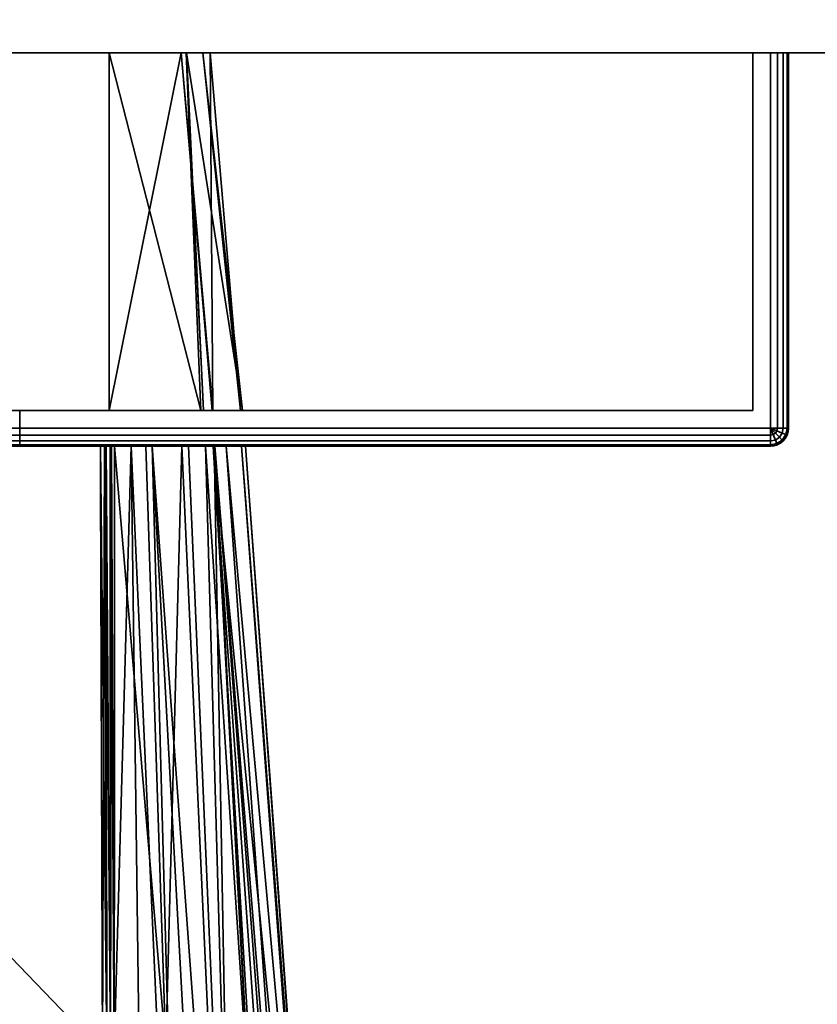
# Model space of a CAD drawing. Header units: millimetres. Extents: x -322 to 8072, y -96 to 57.
# Tile 249 of 256: x 7000 to 7022, y -66 to -38. Entities that reach past the tile are written whole.
import ezdxf

# ---------------------------------------------------------------- set-up
doc = ezdxf.new("R2010")
doc.units = ezdxf.units.MM
doc.layers.add('151', color=7, linetype='Continuous', true_color=0xffffff)

# ---------------------------------------------------------------- blocks, each defined once
blk = doc.blocks.new('UG_SURFACE_007')
at = {"layer": '151', "color": 251, "linetype": 'Continuous', "lineweight": 35}
for points in [[(6970.538, -39.3, 999.809), (6970.538, -49.8, 999.809), (6970.5, -49.8, 1000), (6970.5, -39.3, 1000)], [(6970.5, -49.8, 1050), (6970.5, -39.3, 1050), (6970.5, -39.3, 1000), (6970.5, -49.8, 1000)], [(6970.5, -39.3, 1050), (6970.5, -49.8, 1050), (6970.538, -49.8, 1050.191), (6970.538, -39.3, 1050.191)], [(6971.5, -39.3, 1049.5), (6971.5, -39.3, 1000.5), (6970.5, -39.3, 1000), (6970.5, -39.3, 1050)], [(6971.5, -39.3, 1000.5), (6970.646, -39.3, 999.646), (6970.538, -39.3, 999.809), (6970.5, -39.3, 1000)], [(6970.5, -39.3, 1050), (6970.538, -39.3, 1050.191), (6970.646, -39.3, 1050.354), (6971.5, -39.3, 1049.5)], [(6970.646, -39.3, 999.646), (6970.646, -49.8, 999.646), (6970.538, -49.8, 999.809), (6970.538, -39.3, 999.809)], [(6970.538, -39.3, 1050.191), (6970.538, -49.8, 1050.191), (6970.646, -49.8, 1050.354), (6970.646, -39.3, 1050.354)], [(6970.809, -39.3, 999.538), (6970.809, -49.8, 999.538), (6970.646, -49.8, 999.646), (6970.646, -39.3, 999.646)], [(6970.646, -39.3, 1050.354), (6970.646, -49.8, 1050.354), (6970.809, -49.8, 1050.462), (6970.809, -39.3, 1050.462)], [(6971, -39.3, 999.5), (6970.809, -39.3, 999.538), (6970.646, -39.3, 999.646), (6971.5, -39.3, 1000.5)], [(6971.5, -39.3, 1049.5), (6970.646, -39.3, 1050.354), (6970.809, -39.3, 1050.462), (6971, -39.3, 1050.5)], [(6971, -39.3, 999.5), (6971, -49.8, 999.5), (6970.809, -49.8, 999.538), (6970.809, -39.3, 999.538)], [(6970.809, -39.3, 1050.462), (6970.809, -49.8, 1050.462), (6971, -49.8, 1050.5), (6971, -39.3, 1050.5)], [(7021, -39.3, 999.5), (7021, -49.8, 999.5), (6971, -49.8, 999.5), (6971, -39.3, 999.5)], [(7021, -49.8, 1050.5), (7021, -39.3, 1050.5), (6971, -39.3, 1050.5), (6971, -49.8, 1050.5)], [(6971.5, -39.3, 1000.5), (7020.5, -39.3, 1000.5), (7021, -39.3, 999.5), (6971, -39.3, 999.5)], [(7020.5, -39.3, 1049.5), (6971.5, -39.3, 1049.5), (6971, -39.3, 1050.5), (7021, -39.3, 1050.5)], [(6971.5, -39.3, 1049.5), (6971.5, -49.3, 1049.5), (6971.5, -49.3, 1000.5), (6971.5, -39.3, 1000.5)], [(7020.5, -39.3, 1049.5), (7020.5, -49.3, 1049.5), (6971.5, -49.3, 1049.5), (6971.5, -39.3, 1049.5)], [(6971.5, -39.3, 1000.5), (6971.5, -49.3, 1000.5), (7020.5, -49.3, 1000.5), (7020.5, -39.3, 1000.5)], [(7020.5, -39.3, 1000.5), (7020.5, -39.3, 1049.5), (7021.5, -39.3, 1050), (7021.5, -39.3, 1000)], [(7020.5, -39.3, 1049.5), (7021.354, -39.3, 1050.354), (7021.462, -39.3, 1050.191), (7021.5, -39.3, 1050)], [(7020.5, -39.3, 1000.5), (7021.354, -39.3, 999.646), (7021.191, -39.3, 999.538), (7021, -39.3, 999.5)], [(7021, -39.3, 1050.5), (7021.191, -39.3, 1050.462), (7021.354, -39.3, 1050.354), (7020.5, -39.3, 1049.5)], [(7021.5, -39.3, 1000), (7021.462, -39.3, 999.809), (7021.354, -39.3, 999.646), (7020.5, -39.3, 1000.5)], [(7020.5, -39.3, 1000.5), (7020.5, -49.3, 1000.5), (7020.5, -49.3, 1049.5), (7020.5, -39.3, 1049.5)], [(7021.191, -39.3, 999.538), (7021.191, -49.8, 999.538), (7021, -49.8, 999.5), (7021, -39.3, 999.5)], [(7021, -39.3, 1050.5), (7021, -49.8, 1050.5), (7021.191, -49.8, 1050.462), (7021.191, -39.3, 1050.462)], [(7021.354, -39.3, 999.646), (7021.354, -49.8, 999.646), (7021.191, -49.8, 999.538), (7021.191, -39.3, 999.538)], [(7021.191, -39.3, 1050.462), (7021.191, -49.8, 1050.462), (7021.354, -49.8, 1050.354), (7021.354, -39.3, 1050.354)], [(7021.462, -39.3, 999.809), (7021.462, -49.8, 999.809), (7021.354, -49.8, 999.646), (7021.354, -39.3, 999.646)], [(7021.354, -39.3, 1050.354), (7021.354, -49.8, 1050.354), (7021.462, -49.8, 1050.191), (7021.462, -39.3, 1050.191)], [(7021.5, -39.3, 1000), (7021.5, -49.8, 1000), (7021.462, -49.8, 999.809), (7021.462, -39.3, 999.809)], [(7021.462, -39.3, 1050.191), (7021.462, -49.8, 1050.191), (7021.5, -49.8, 1050), (7021.5, -39.3, 1050)], [(7021.5, -39.3, 1050), (7021.5, -49.8, 1050), (7021.5, -49.8, 1000), (7021.5, -39.3, 1000)], [(6971.5, -49.3, 1000.5), (6994.469, -49.3, 1014.305), (6996, -49.3, 1014)], [(6971.5, -49.3, 1000.5), (6971.5, -49.3, 1049.5), (6992, -49.3, 1032), (6992, -49.3, 1018)], [(6996, -49.3, 1014), (6997.531, -49.3, 1014.305), (7020.5, -49.3, 1000.5), (6971.5, -49.3, 1000.5)], [(6971.5, -49.3, 1049.5), (6992.304, -49.3, 1033.531), (6992, -49.3, 1032)], [(6971.5, -49.3, 1000.5), (6993.172, -49.3, 1015.172), (6994.469, -49.3, 1014.305)], [(6992, -49.3, 1018), (6992.304, -49.3, 1016.469), (6971.5, -49.3, 1000.5)], [(6971.5, -49.3, 1049.5), (6993.172, -49.3, 1034.828), (6992.304, -49.3, 1033.531)], [(6992.304, -49.3, 1016.469), (6993.172, -49.3, 1015.172), (6971.5, -49.3, 1000.5)], [(6971.5, -49.3, 1049.5), (7020.5, -49.3, 1049.5), (6996, -49.3, 1036), (6994.469, -49.3, 1035.696)], [(6994.469, -49.3, 1035.696), (6993.172, -49.3, 1034.828), (6971.5, -49.3, 1049.5)], [(6992, -49.3, 1018), (6992, -50.3, 1018), (6992.304, -50.3, 1016.469), (6992.304, -49.3, 1016.469)], [(6992.304, -49.3, 1033.531), (6992.304, -50.3, 1033.531), (6992, -50.3, 1032), (6992, -49.3, 1032)], [(6992, -49.3, 1032), (6992, -50.3, 1032), (6992, -50.3, 1018), (6992, -49.3, 1018)], [(6992.304, -49.3, 1016.469), (6992.304, -50.3, 1016.469), (6993.172, -50.3, 1015.172), (6993.172, -49.3, 1015.172)], [(6993.172, -49.3, 1034.828), (6993.172, -50.3, 1034.828), (6992.304, -50.3, 1033.531), (6992.304, -49.3, 1033.531)], [(6993.172, -49.3, 1015.172), (6993.172, -50.3, 1015.172), (6994.469, -50.3, 1014.305), (6994.469, -49.3, 1014.305)], [(6994.469, -49.3, 1035.696), (6994.469, -50.3, 1035.696), (6993.172, -50.3, 1034.828), (6993.172, -49.3, 1034.828)], [(6994.469, -49.3, 1014.305), (6994.469, -50.3, 1014.305), (6996, -50.3, 1014), (6996, -49.3, 1014)], [(6996, -49.3, 1036), (6996, -50.3, 1036), (6994.469, -50.3, 1035.696), (6994.469, -49.3, 1035.696)], [(6997.531, -49.3, 1035.696), (6996, -49.3, 1036), (7020.5, -49.3, 1049.5)], [(6996, -49.3, 1014), (6996, -50.3, 1014), (6997.531, -50.3, 1014.305), (6997.531, -49.3, 1014.305)], [(6997.531, -49.3, 1035.696), (6997.531, -50.3, 1035.696), (6996, -50.3, 1036), (6996, -49.3, 1036)], [(7020.5, -49.3, 1049.5), (6998.828, -49.3, 1034.828), (6997.531, -49.3, 1035.696)], [(6997.531, -49.3, 1014.305), (6998.828, -49.3, 1015.172), (7020.5, -49.3, 1000.5)], [(6997.531, -49.3, 1014.305), (6997.531, -50.3, 1014.305), (6998.828, -50.3, 1015.172), (6998.828, -49.3, 1015.172)], [(6998.828, -49.3, 1034.828), (6998.828, -50.3, 1034.828), (6997.531, -50.3, 1035.696), (6997.531, -49.3, 1035.696)], [(7020.5, -49.3, 1000.5), (6998.828, -49.3, 1015.172), (6999.695, -49.3, 1016.469)], [(6999.695, -49.3, 1033.531), (6998.828, -49.3, 1034.828), (7020.5, -49.3, 1049.5)], [(6998.828, -49.3, 1015.172), (6998.828, -50.3, 1015.172), (6999.695, -50.3, 1016.469), (6999.695, -49.3, 1016.469)], [(6999.695, -49.3, 1033.531), (6999.695, -50.3, 1033.531), (6998.828, -50.3, 1034.828), (6998.828, -49.3, 1034.828)], [(7020.5, -49.3, 1000.5), (6999.695, -49.3, 1016.469), (7000, -49.3, 1018)], [(7000, -49.3, 1032), (6999.695, -49.3, 1033.531), (7020.5, -49.3, 1049.5)], [(6999.695, -49.3, 1016.469), (6999.695, -50.3, 1016.469), (7000, -50.3, 1018), (7000, -49.3, 1018)], [(7000, -49.3, 1032), (7000, -50.3, 1032), (6999.695, -50.3, 1033.531), (6999.695, -49.3, 1033.531)], [(7020.5, -49.3, 1049.5), (7020.5, -49.3, 1000.5), (7000, -49.3, 1018), (7000, -49.3, 1032)], [(7000, -49.3, 1018), (7000, -50.3, 1018), (7000, -50.3, 1032), (7000, -49.3, 1032)], [(6970.538, -49.991, 1000), (6970.5, -49.8, 1000), (6970.538, -49.8, 999.809), (6970.573, -49.977, 999.809)], [(6970.538, -49.991, 1000), (6970.538, -49.991, 1050), (6970.5, -49.8, 1050), (6970.5, -49.8, 1000)], [(6970.573, -49.977, 1050.191), (6970.538, -49.8, 1050.191), (6970.5, -49.8, 1050), (6970.538, -49.991, 1050)], [(6970.573, -49.977, 999.809), (6970.538, -49.8, 999.809), (6970.646, -49.8, 999.646), (6970.674, -49.935, 999.646)], [(6970.674, -49.935, 1050.354), (6970.646, -49.8, 1050.354), (6970.538, -49.8, 1050.191), (6970.573, -49.977, 1050.191)], [(6970.674, -49.935, 999.646), (6970.646, -49.8, 999.646), (6970.809, -49.8, 999.538), (6970.823, -49.873, 999.538)], [(6970.823, -49.873, 1050.462), (6970.809, -49.8, 1050.462), (6970.646, -49.8, 1050.354), (6970.674, -49.935, 1050.354)], [(6970.823, -49.873, 999.538), (6970.809, -49.8, 999.538), (6971, -49.8, 999.5)], [(6971, -49.8, 1050.5), (6970.809, -49.8, 1050.462), (6970.823, -49.873, 1050.462)], [(6970.865, -49.935, 999.538), (6970.823, -49.873, 999.538), (6971, -49.8, 999.5)], [(6971, -49.8, 1050.5), (6970.823, -49.873, 1050.462), (6970.865, -49.935, 1050.462)], [(6970.927, -49.977, 999.538), (6970.865, -49.935, 999.538), (6971, -49.8, 999.5)], [(6971, -49.8, 1050.5), (6970.865, -49.935, 1050.462), (6970.927, -49.977, 1050.462)], [(6971, -49.991, 999.538), (6970.927, -49.977, 999.538), (6971, -49.8, 999.5)], [(6971, -49.8, 1050.5), (6970.927, -49.977, 1050.462), (6971, -49.991, 1050.462)], [(7021, -49.991, 999.538), (6971, -49.991, 999.538), (6971, -49.8, 999.5), (7021, -49.8, 999.5)], [(6971, -49.991, 1050.462), (7021, -49.991, 1050.462), (7021, -49.8, 1050.5), (6971, -49.8, 1050.5)], [(7021.191, -49.8, 999.538), (7021.177, -49.873, 999.538), (7021, -49.8, 999.5)], [(7021.177, -49.873, 999.538), (7021.135, -49.935, 999.538), (7021, -49.8, 999.5)], [(7021.135, -49.935, 999.538), (7021.073, -49.977, 999.538), (7021, -49.8, 999.5)], [(7021.073, -49.977, 999.538), (7021, -49.991, 999.538), (7021, -49.8, 999.5)], [(7021, -49.8, 1050.5), (7021.177, -49.873, 1050.462), (7021.191, -49.8, 1050.462)], [(7021, -49.8, 1050.5), (7021.135, -49.935, 1050.462), (7021.177, -49.873, 1050.462)], [(7021, -49.8, 1050.5), (7021.073, -49.977, 1050.462), (7021.135, -49.935, 1050.462)], [(7021, -49.8, 1050.5), (7021, -49.991, 1050.462), (7021.073, -49.977, 1050.462)], [(7021.354, -49.8, 999.646), (7021.327, -49.935, 999.646), (7021.177, -49.873, 999.538), (7021.191, -49.8, 999.538)], [(7021.191, -49.8, 1050.462), (7021.177, -49.873, 1050.462), (7021.327, -49.935, 1050.354), (7021.354, -49.8, 1050.354)], [(7021.462, -49.8, 999.809), (7021.427, -49.977, 999.809), (7021.327, -49.935, 999.646), (7021.354, -49.8, 999.646)], [(7021.354, -49.8, 1050.354), (7021.327, -49.935, 1050.354), (7021.427, -49.977, 1050.191), (7021.462, -49.8, 1050.191)], [(7021.5, -49.8, 1000), (7021.462, -49.991, 1000), (7021.427, -49.977, 999.809), (7021.462, -49.8, 999.809)], [(7021.462, -49.8, 1050.191), (7021.427, -49.977, 1050.191), (7021.462, -49.991, 1050), (7021.5, -49.8, 1050)], [(7021.462, -49.991, 1050), (7021.462, -49.991, 1000), (7021.5, -49.8, 1000), (7021.5, -49.8, 1050)], [(6970.646, -50.154, 1000), (6970.538, -49.991, 1000), (6970.573, -49.977, 999.809), (6970.674, -50.127, 999.809)], [(6970.674, -50.127, 1050.191), (6970.573, -49.977, 1050.191), (6970.538, -49.991, 1050), (6970.646, -50.154, 1050)], [(6970.646, -50.154, 1000), (6970.646, -50.154, 1050), (6970.538, -49.991, 1050), (6970.538, -49.991, 1000)], [(6970.674, -50.127, 999.809), (6970.573, -49.977, 999.809), (6970.674, -49.935, 999.646), (6970.75, -50.05, 999.646)], [(6970.75, -50.05, 1050.354), (6970.674, -49.935, 1050.354), (6970.573, -49.977, 1050.191), (6970.674, -50.127, 1050.191)], [(6970.75, -50.05, 999.646), (6970.674, -49.935, 999.646), (6970.823, -49.873, 999.538), (6970.865, -49.935, 999.538)], [(6970.865, -49.935, 1050.462), (6970.823, -49.873, 1050.462), (6970.674, -49.935, 1050.354), (6970.75, -50.05, 1050.354)], [(6970.823, -50.227, 999.809), (6970.674, -50.127, 999.809), (6970.75, -50.05, 999.646), (6970.865, -50.127, 999.646)], [(6970.865, -50.127, 1050.354), (6970.75, -50.05, 1050.354), (6970.674, -50.127, 1050.191), (6970.823, -50.227, 1050.191)], [(6970.865, -50.127, 999.646), (6970.75, -50.05, 999.646), (6970.865, -49.935, 999.538), (6970.927, -49.977, 999.538)], [(6970.927, -49.977, 1050.462), (6970.865, -49.935, 1050.462), (6970.75, -50.05, 1050.354), (6970.865, -50.127, 1050.354)], [(6971, -50.154, 999.646), (6970.865, -50.127, 999.646), (6970.927, -49.977, 999.538), (6971, -49.991, 999.538)], [(6971, -49.991, 1050.462), (6970.927, -49.977, 1050.462), (6970.865, -50.127, 1050.354), (6971, -50.154, 1050.354)], [(7021, -50.154, 999.646), (6971, -50.154, 999.646), (6971, -49.991, 999.538), (7021, -49.991, 999.538)], [(6971, -50.154, 1050.354), (7021, -50.154, 1050.354), (7021, -49.991, 1050.462), (6971, -49.991, 1050.462)], [(7021.135, -50.127, 999.646), (7021, -50.154, 999.646), (7021, -49.991, 999.538), (7021.073, -49.977, 999.538)], [(7021.073, -49.977, 1050.462), (7021, -49.991, 1050.462), (7021, -50.154, 1050.354), (7021.135, -50.127, 1050.354)], [(7021.25, -50.05, 999.646), (7021.135, -50.127, 999.646), (7021.073, -49.977, 999.538), (7021.135, -49.935, 999.538)], [(7021.135, -49.935, 1050.462), (7021.073, -49.977, 1050.462), (7021.135, -50.127, 1050.354), (7021.25, -50.05, 1050.354)], [(7021.327, -49.935, 999.646), (7021.25, -50.05, 999.646), (7021.135, -49.935, 999.538), (7021.177, -49.873, 999.538)], [(7021.177, -49.873, 1050.462), (7021.135, -49.935, 1050.462), (7021.25, -50.05, 1050.354), (7021.327, -49.935, 1050.354)], [(7021.327, -50.127, 999.809), (7021.177, -50.227, 999.809), (7021.135, -50.127, 999.646), (7021.25, -50.05, 999.646)], [(7021.25, -50.05, 1050.354), (7021.135, -50.127, 1050.354), (7021.177, -50.227, 1050.191), (7021.327, -50.127, 1050.191)], [(7021.427, -49.977, 999.809), (7021.327, -50.127, 999.809), (7021.25, -50.05, 999.646), (7021.327, -49.935, 999.646)], [(7021.327, -49.935, 1050.354), (7021.25, -50.05, 1050.354), (7021.327, -50.127, 1050.191), (7021.427, -49.977, 1050.191)], [(7021.462, -49.991, 1000), (7021.354, -50.154, 1000), (7021.327, -50.127, 999.809), (7021.427, -49.977, 999.809)], [(7021.427, -49.977, 1050.191), (7021.327, -50.127, 1050.191), (7021.354, -50.154, 1050), (7021.462, -49.991, 1050)], [(7021.354, -50.154, 1050), (7021.354, -50.154, 1000), (7021.462, -49.991, 1000), (7021.462, -49.991, 1050)], [(6970.809, -50.262, 1000), (6970.646, -50.154, 1000), (6970.674, -50.127, 999.809), (6970.823, -50.227, 999.809)], [(6970.823, -50.227, 1050.191), (6970.674, -50.127, 1050.191), (6970.646, -50.154, 1050), (6970.809, -50.262, 1050)], [(6970.809, -50.262, 1000), (6970.809, -50.262, 1050), (6970.646, -50.154, 1050), (6970.646, -50.154, 1000)], [(6971, -50.3, 1000), (6970.809, -50.262, 1000), (6970.823, -50.227, 999.809), (6971, -50.262, 999.809)], [(6971, -50.262, 1050.191), (6970.823, -50.227, 1050.191), (6970.809, -50.262, 1050), (6971, -50.3, 1050)], [(6971, -50.3, 1000), (6971, -50.3, 1050), (6970.809, -50.262, 1050), (6970.809, -50.262, 1000)], [(6971, -50.262, 999.809), (6970.823, -50.227, 999.809), (6970.865, -50.127, 999.646), (6971, -50.154, 999.646)], [(6971, -50.154, 1050.354), (6970.865, -50.127, 1050.354), (6970.823, -50.227, 1050.191), (6971, -50.262, 1050.191)], [(7021, -50.262, 999.809), (6971, -50.262, 999.809), (6971, -50.154, 999.646), (7021, -50.154, 999.646)], [(6971, -50.262, 1050.191), (7021, -50.262, 1050.191), (7021, -50.154, 1050.354), (6971, -50.154, 1050.354)], [(7021, -50.3, 1000), (6971, -50.3, 1000), (6971, -50.262, 999.809), (7021, -50.262, 999.809)], [(6971, -50.3, 1050), (7021, -50.3, 1050), (7021, -50.262, 1050.191), (6971, -50.262, 1050.191)], [(6971, -50.3, 1050), (6994.469, -50.3, 1035.696), (6996, -50.3, 1036)], [(6971, -50.3, 1050), (6971, -50.3, 1000), (6992, -50.3, 1018), (6992, -50.3, 1032)], [(6996, -50.3, 1036), (6997.531, -50.3, 1035.696), (7021, -50.3, 1050), (6971, -50.3, 1050)], [(6971, -50.3, 1000), (6992.304, -50.3, 1016.469), (6992, -50.3, 1018)], [(6971, -50.3, 1050), (6993.172, -50.3, 1034.828), (6994.469, -50.3, 1035.696)], [(6992, -50.3, 1032), (6992.304, -50.3, 1033.531), (6971, -50.3, 1050)], [(6971, -50.3, 1000), (6993.172, -50.3, 1015.172), (6992.304, -50.3, 1016.469)], [(6992.304, -50.3, 1033.531), (6993.172, -50.3, 1034.828), (6971, -50.3, 1050)], [(6971, -50.3, 1000), (7021, -50.3, 1000), (6996, -50.3, 1014), (6994.469, -50.3, 1014.305)], [(6994.469, -50.3, 1014.305), (6993.172, -50.3, 1015.172), (6971, -50.3, 1000)], [(6997.531, -50.3, 1014.305), (6996, -50.3, 1014), (7021, -50.3, 1000)], [(7021, -50.3, 1000), (6998.828, -50.3, 1015.172), (6997.531, -50.3, 1014.305)], [(6997.531, -50.3, 1035.696), (6998.828, -50.3, 1034.828), (7021, -50.3, 1050)], [(7021, -50.3, 1050), (6998.828, -50.3, 1034.828), (6999.695, -50.3, 1033.531)], [(6999.695, -50.3, 1016.469), (6998.828, -50.3, 1015.172), (7021, -50.3, 1000)], [(7021, -50.3, 1050), (6999.695, -50.3, 1033.531), (7000, -50.3, 1032)], [(7000, -50.3, 1018), (6999.695, -50.3, 1016.469), (7021, -50.3, 1000)], [(7000, -50.3, 1032), (7000, -50.3, 1018), (7021, -50.3, 1000), (7021, -50.3, 1050)], [(7021.177, -50.227, 999.809), (7021, -50.262, 999.809), (7021, -50.154, 999.646), (7021.135, -50.127, 999.646)], [(7021.135, -50.127, 1050.354), (7021, -50.154, 1050.354), (7021, -50.262, 1050.191), (7021.177, -50.227, 1050.191)], [(7021.191, -50.262, 1000), (7021, -50.3, 1000), (7021, -50.262, 999.809), (7021.177, -50.227, 999.809)], [(7021.177, -50.227, 1050.191), (7021, -50.262, 1050.191), (7021, -50.3, 1050), (7021.191, -50.262, 1050)], [(7021, -50.3, 1050), (7021, -50.3, 1000), (7021.191, -50.262, 1000), (7021.191, -50.262, 1050)], [(7021.354, -50.154, 1000), (7021.191, -50.262, 1000), (7021.177, -50.227, 999.809), (7021.327, -50.127, 999.809)], [(7021.327, -50.127, 1050.191), (7021.177, -50.227, 1050.191), (7021.191, -50.262, 1050), (7021.354, -50.154, 1050)], [(7021.191, -50.262, 1050), (7021.191, -50.262, 1000), (7021.354, -50.154, 1000), (7021.354, -50.154, 1050)]]:
    blk.add_3dface(points, dxfattribs=at)
blk = doc.blocks.new('UG_SURFACE_008')
at = {"layer": '151', "color": 251, "linetype": 'Continuous', "lineweight": 35}
for points in [[(6971, -39.3, 1129.5), (6971, -49.8, 1129.5), (7021, -49.8, 1129.5), (7021, -39.3, 1129.5)], [(7021, -39.3, 1078.5), (7021, -49.8, 1078.5), (6971, -49.8, 1078.5), (6971, -39.3, 1078.5)], [(6971.5, -39.3, 1079.5), (7020.5, -39.3, 1079.5), (7021, -39.3, 1078.5), (6971, -39.3, 1078.5)], [(7020.5, -39.3, 1128.5), (6971.5, -39.3, 1128.5), (6971, -39.3, 1129.5), (7021, -39.3, 1129.5)], [(7020.5, -39.3, 1128.5), (7020.5, -49.3, 1128.5), (6971.5, -49.3, 1128.5), (6971.5, -39.3, 1128.5)], [(6971.5, -39.3, 1079.5), (6971.5, -49.3, 1079.5), (7020.5, -49.3, 1079.5), (7020.5, -39.3, 1079.5)], [(6985.5, -49.3, 1115), (7002.5, -49.3, 1115), (7002.5, -39.3, 1115), (6985.5, -39.3, 1115)], [(6985.5, -39.3, 1093), (6985.5, -39.3, 1115), (7005.12, -39.3, 1104.029), (7004.663, -39.3, 1098.1)], [(6985.5, -39.3, 1115), (7002.5, -39.3, 1115), (7004.513, -39.3, 1109.114)], [(7004.513, -39.3, 1109.114), (7005.329, -39.3, 1106.728), (7005.12, -39.3, 1104.029), (6985.5, -39.3, 1115)], [(7004.663, -39.3, 1098.1), (7004.656, -39.3, 1098.013), (7002.5, -39.3, 1093), (6985.5, -39.3, 1093)], [(7002.5, -49.3, 1093), (6985.5, -49.3, 1093), (6985.5, -39.3, 1093), (7002.5, -39.3, 1093)], [(7004.513, -39.3, 1109.114), (7002.5, -39.3, 1115), (7002.5, -49.3, 1115)], [(7002.5, -49.3, 1115), (7005.382, -49.3, 1109.506), (7004.513, -39.3, 1109.114)], [(7002.5, -39.3, 1093), (7004.656, -39.3, 1098.013), (7005.066, -49.3, 1097.592)], [(7005.066, -49.3, 1097.592), (7002.5, -49.3, 1093), (7002.5, -39.3, 1093)], [(7005.329, -39.3, 1106.728), (7004.513, -39.3, 1109.114), (7005.401, -49.3, 1109.376)], [(7005.382, -49.3, 1109.506), (7005.401, -49.3, 1109.376), (7004.513, -39.3, 1109.114)], [(7004.656, -39.3, 1098.013), (7005.138, -49.3, 1097.957), (7005.066, -49.3, 1097.592)], [(7004.656, -39.3, 1098.013), (7004.663, -39.3, 1098.1), (7005.138, -49.3, 1097.957)], [(7004.663, -39.3, 1098.1), (7005.12, -39.3, 1104.029), (7006.235, -49.3, 1103.545)], [(7006.235, -49.3, 1103.545), (7005.138, -49.3, 1097.957), (7004.663, -39.3, 1098.1)], [(7006.171, -49.3, 1103.99), (7005.12, -39.3, 1104.029), (7005.329, -39.3, 1106.728)], [(7005.12, -39.3, 1104.029), (7006.171, -49.3, 1103.99), (7006.235, -49.3, 1103.545)], [(7005.329, -39.3, 1106.728), (7005.401, -49.3, 1109.376), (7006.171, -49.3, 1103.99)], [(7020.5, -39.3, 1079.5), (7020.5, -39.3, 1128.5), (7021.5, -39.3, 1129), (7021.5, -39.3, 1079)], [(7020.5, -39.3, 1128.5), (7021.354, -39.3, 1129.354), (7021.462, -39.3, 1129.191), (7021.5, -39.3, 1129)], [(7020.5, -39.3, 1079.5), (7021.354, -39.3, 1078.646), (7021.191, -39.3, 1078.538), (7021, -39.3, 1078.5)], [(7021, -39.3, 1129.5), (7021.191, -39.3, 1129.462), (7021.354, -39.3, 1129.354), (7020.5, -39.3, 1128.5)], [(7021.5, -39.3, 1079), (7021.462, -39.3, 1078.809), (7021.354, -39.3, 1078.646), (7020.5, -39.3, 1079.5)], [(7020.5, -39.3, 1079.5), (7020.5, -49.3, 1079.5), (7020.5, -49.3, 1128.5), (7020.5, -39.3, 1128.5)], [(7021, -39.3, 1129.5), (7021, -49.8, 1129.5), (7021.191, -49.8, 1129.462), (7021.191, -39.3, 1129.462)], [(7021.191, -39.3, 1078.538), (7021.191, -49.8, 1078.538), (7021, -49.8, 1078.5), (7021, -39.3, 1078.5)], [(7021.191, -39.3, 1129.462), (7021.191, -49.8, 1129.462), (7021.354, -49.8, 1129.354), (7021.354, -39.3, 1129.354)], [(7021.354, -39.3, 1078.646), (7021.354, -49.8, 1078.646), (7021.191, -49.8, 1078.538), (7021.191, -39.3, 1078.538)], [(7021.354, -39.3, 1129.354), (7021.354, -49.8, 1129.354), (7021.462, -49.8, 1129.191), (7021.462, -39.3, 1129.191)], [(7021.462, -39.3, 1078.809), (7021.462, -49.8, 1078.809), (7021.354, -49.8, 1078.646), (7021.354, -39.3, 1078.646)], [(7021.462, -39.3, 1129.191), (7021.462, -49.8, 1129.191), (7021.5, -49.8, 1129), (7021.5, -39.3, 1129)], [(7021.5, -39.3, 1079), (7021.5, -49.8, 1079), (7021.462, -49.8, 1078.809), (7021.462, -39.3, 1078.809)], [(7021.5, -49.8, 1079), (7021.5, -39.3, 1079), (7021.5, -39.3, 1129), (7021.5, -49.8, 1129)], [(7020.5, -49.3, 1079.5), (6971.5, -49.3, 1079.5), (6985.5, -49.3, 1093), (7002.5, -49.3, 1093)], [(6971.5, -49.3, 1128.5), (7020.5, -49.3, 1128.5), (7002.5, -49.3, 1115), (6985.5, -49.3, 1115)], [(7020.5, -49.3, 1079.5), (7002.5, -49.3, 1093), (7005.066, -49.3, 1097.592)], [(7005.382, -49.3, 1109.506), (7002.5, -49.3, 1115), (7020.5, -49.3, 1128.5)], [(7020.5, -49.3, 1079.5), (7005.066, -49.3, 1097.592), (7005.138, -49.3, 1097.957)], [(7005.138, -49.3, 1097.957), (7006.235, -49.3, 1103.545), (7020.5, -49.3, 1079.5)], [(7005.401, -49.3, 1109.376), (7005.382, -49.3, 1109.506), (7020.5, -49.3, 1128.5)], [(7006.171, -49.3, 1103.99), (7005.401, -49.3, 1109.376), (7020.5, -49.3, 1128.5)], [(7020.5, -49.3, 1128.5), (7020.5, -49.3, 1079.5), (7006.235, -49.3, 1103.545), (7006.171, -49.3, 1103.99)], [(6971, -49.991, 1129.462), (7021, -49.991, 1129.462), (7021, -49.8, 1129.5), (6971, -49.8, 1129.5)], [(7021, -49.991, 1078.538), (6971, -49.991, 1078.538), (6971, -49.8, 1078.5), (7021, -49.8, 1078.5)], [(7021, -49.8, 1129.5), (7021.177, -49.873, 1129.462), (7021.191, -49.8, 1129.462)], [(7021, -49.8, 1129.5), (7021.135, -49.935, 1129.462), (7021.177, -49.873, 1129.462)], [(7021, -49.8, 1129.5), (7021.073, -49.977, 1129.462), (7021.135, -49.935, 1129.462)], [(7021, -49.8, 1129.5), (7021, -49.991, 1129.462), (7021.073, -49.977, 1129.462)], [(7021.191, -49.8, 1078.538), (7021.177, -49.873, 1078.538), (7021, -49.8, 1078.5)], [(7021.177, -49.873, 1078.538), (7021.135, -49.935, 1078.538), (7021, -49.8, 1078.5)], [(7021.135, -49.935, 1078.538), (7021.073, -49.977, 1078.538), (7021, -49.8, 1078.5)], [(7021.073, -49.977, 1078.538), (7021, -49.991, 1078.538), (7021, -49.8, 1078.5)], [(7021.191, -49.8, 1129.462), (7021.177, -49.873, 1129.462), (7021.327, -49.935, 1129.354), (7021.354, -49.8, 1129.354)], [(7021.354, -49.8, 1078.646), (7021.327, -49.935, 1078.646), (7021.177, -49.873, 1078.538), (7021.191, -49.8, 1078.538)], [(7021.354, -49.8, 1129.354), (7021.327, -49.935, 1129.354), (7021.427, -49.977, 1129.191), (7021.462, -49.8, 1129.191)], [(7021.462, -49.8, 1078.809), (7021.427, -49.977, 1078.809), (7021.327, -49.935, 1078.646), (7021.354, -49.8, 1078.646)], [(7021.462, -49.8, 1129.191), (7021.427, -49.977, 1129.191), (7021.462, -49.991, 1129), (7021.5, -49.8, 1129)], [(7021.5, -49.8, 1079), (7021.462, -49.991, 1079), (7021.427, -49.977, 1078.809), (7021.462, -49.8, 1078.809)], [(7021.462, -49.991, 1129), (7021.462, -49.991, 1079), (7021.5, -49.8, 1079), (7021.5, -49.8, 1129)], [(6971, -50.154, 1129.354), (7021, -50.154, 1129.354), (7021, -49.991, 1129.462), (6971, -49.991, 1129.462)], [(7021, -50.154, 1078.646), (6971, -50.154, 1078.646), (6971, -49.991, 1078.538), (7021, -49.991, 1078.538)], [(7021.073, -49.977, 1129.462), (7021, -49.991, 1129.462), (7021, -50.154, 1129.354), (7021.135, -50.127, 1129.354)], [(7021.135, -50.127, 1078.646), (7021, -50.154, 1078.646), (7021, -49.991, 1078.538), (7021.073, -49.977, 1078.538)], [(7021.135, -49.935, 1129.462), (7021.073, -49.977, 1129.462), (7021.135, -50.127, 1129.354), (7021.25, -50.05, 1129.354)], [(7021.25, -50.05, 1078.646), (7021.135, -50.127, 1078.646), (7021.073, -49.977, 1078.538), (7021.135, -49.935, 1078.538)], [(7021.177, -49.873, 1129.462), (7021.135, -49.935, 1129.462), (7021.25, -50.05, 1129.354), (7021.327, -49.935, 1129.354)], [(7021.327, -49.935, 1078.646), (7021.25, -50.05, 1078.646), (7021.135, -49.935, 1078.538), (7021.177, -49.873, 1078.538)], [(7021.25, -50.05, 1129.354), (7021.135, -50.127, 1129.354), (7021.177, -50.227, 1129.191), (7021.327, -50.127, 1129.191)], [(7021.327, -50.127, 1078.809), (7021.177, -50.227, 1078.809), (7021.135, -50.127, 1078.646), (7021.25, -50.05, 1078.646)], [(7021.327, -49.935, 1129.354), (7021.25, -50.05, 1129.354), (7021.327, -50.127, 1129.191), (7021.427, -49.977, 1129.191)], [(7021.427, -49.977, 1078.809), (7021.327, -50.127, 1078.809), (7021.25, -50.05, 1078.646), (7021.327, -49.935, 1078.646)], [(7021.427, -49.977, 1129.191), (7021.327, -50.127, 1129.191), (7021.354, -50.154, 1129), (7021.462, -49.991, 1129)], [(7021.462, -49.991, 1079), (7021.354, -50.154, 1079), (7021.327, -50.127, 1078.809), (7021.427, -49.977, 1078.809)], [(7021.354, -50.154, 1129), (7021.354, -50.154, 1079), (7021.462, -49.991, 1079), (7021.462, -49.991, 1129)], [(6971, -50.262, 1129.191), (7021, -50.262, 1129.191), (7021, -50.154, 1129.354), (6971, -50.154, 1129.354)], [(7021, -50.262, 1078.809), (6971, -50.262, 1078.809), (6971, -50.154, 1078.646), (7021, -50.154, 1078.646)], [(6971, -50.3, 1129), (7021, -50.3, 1129), (7021, -50.262, 1129.191), (6971, -50.262, 1129.191)], [(7021, -50.3, 1079), (6971, -50.3, 1079), (6971, -50.262, 1078.809), (7021, -50.262, 1078.809)], [(7021, -50.3, 1129), (6971, -50.3, 1129), (6986, -50.3, 1115), (7002.256, -50.3, 1115)], [(6971, -50.3, 1079), (7021, -50.3, 1079), (7002.256, -50.3, 1093), (6986, -50.3, 1093)], [(6986, -50.3, 1115), (6986, -92.446, 1115), (7002.364, -83.789, 1115), (7002.316, -67.253, 1115)], [(7002.316, -67.253, 1115), (7002.256, -50.3, 1115), (6986, -50.3, 1115)], [(6986, -50.3, 1093), (7002.256, -50.3, 1093), (7002.316, -67.253, 1093)], [(7002.316, -67.253, 1093), (7002.364, -83.789, 1093), (6986, -92.446, 1093), (6986, -50.3, 1093)], [(7021, -50.3, 1129), (7002.256, -50.3, 1115), (7002.406, -50.3, 1114.974)], [(7002.375, -50.3, 1093.014), (7002.256, -50.3, 1093), (7021, -50.3, 1079)], [(7002.256, -50.3, 1115), (7002.316, -67.253, 1115), (7002.433, -67.253, 1114.986)], [(7002.433, -67.253, 1114.986), (7002.406, -50.3, 1114.974), (7002.256, -50.3, 1115)], [(7002.316, -67.253, 1093), (7002.256, -50.3, 1093), (7002.375, -50.3, 1093.014)], [(7002.375, -50.3, 1093.014), (7002.433, -67.253, 1093.014), (7002.316, -67.253, 1093)], [(7002.404, -50.3, 1093.027), (7002.375, -50.3, 1093.014), (7021, -50.3, 1079)], [(7002.375, -50.3, 1093.014), (7002.404, -50.3, 1093.027), (7002.433, -67.253, 1093.014)], [(7021, -50.3, 1079), (7002.529, -50.3, 1093.081), (7002.404, -50.3, 1093.027)], [(7002.404, -50.3, 1093.027), (7002.529, -50.3, 1093.081), (7002.544, -67.252, 1093.055)], [(7002.544, -67.252, 1093.055), (7002.433, -67.253, 1093.014), (7002.404, -50.3, 1093.027)], [(7002.406, -50.3, 1114.974), (7002.421, -50.3, 1114.972), (7021, -50.3, 1129)], [(7002.421, -50.3, 1114.972), (7002.406, -50.3, 1114.974), (7002.433, -67.253, 1114.986)], [(7021, -50.3, 1129), (7002.421, -50.3, 1114.972), (7002.54, -50.3, 1114.906)], [(7002.421, -50.3, 1114.972), (7002.433, -67.253, 1114.986), (7002.544, -67.252, 1114.944)], [(7002.544, -67.252, 1114.944), (7002.54, -50.3, 1114.906), (7002.421, -50.3, 1114.972)], [(7002.541, -50.3, 1093.092), (7002.529, -50.3, 1093.081), (7021, -50.3, 1079)], [(7002.529, -50.3, 1093.081), (7002.541, -50.3, 1093.092), (7002.544, -67.252, 1093.055)], [(7002.54, -50.3, 1114.906), (7002.568, -50.3, 1114.89), (7021, -50.3, 1129)], [(7002.568, -50.3, 1114.89), (7002.54, -50.3, 1114.906), (7002.544, -67.252, 1114.944)], [(7021, -50.3, 1079), (7002.652, -50.3, 1093.195), (7002.541, -50.3, 1093.092)], [(7002.541, -50.3, 1093.092), (7002.652, -50.3, 1093.195), (7002.643, -67.252, 1093.122)], [(7002.643, -67.252, 1093.122), (7002.544, -67.252, 1093.055), (7002.541, -50.3, 1093.092)], [(7002.568, -50.3, 1114.89), (7002.544, -67.252, 1114.944), (7002.643, -67.145, 1114.878)], [(7002.568, -50.3, 1114.89), (7002.652, -50.3, 1114.805), (7021, -50.3, 1129)], [(7002.643, -67.145, 1114.878), (7002.652, -50.3, 1114.805), (7002.568, -50.3, 1114.89)], [(7003.115, -50.3, 1094.032), (7003.558, -83.701, 1093.844), (7002.643, -67.252, 1093.122)], [(7002.652, -50.3, 1114.805), (7002.643, -67.145, 1114.878), (7004.087, -67.145, 1113.426)], [(7002.643, -67.252, 1093.122), (7002.652, -50.3, 1093.195), (7003.115, -50.3, 1094.032)], [(7021, -50.3, 1129), (7002.652, -50.3, 1114.805), (7003.528, -50.3, 1113.145)], [(7003.115, -50.3, 1094.032), (7002.652, -50.3, 1093.195), (7021, -50.3, 1079)], [(7004.087, -67.145, 1113.426), (7003.528, -50.3, 1113.145), (7002.652, -50.3, 1114.805)], [(7021, -50.3, 1079), (7003.704, -50.3, 1095.096), (7003.115, -50.3, 1094.032)], [(7003.115, -50.3, 1094.032), (7003.704, -50.3, 1095.096), (7004.611, -83.604, 1094.712)], [(7004.611, -83.604, 1094.712), (7003.558, -83.701, 1093.844), (7003.115, -50.3, 1094.032)], [(7003.528, -50.3, 1113.145), (7004.534, -50.3, 1111.238), (7021, -50.3, 1129)], [(7004.534, -50.3, 1111.238), (7003.528, -50.3, 1113.145), (7004.087, -67.145, 1113.426)], [(7004.724, -50.3, 1096.939), (7003.704, -50.3, 1095.096), (7021, -50.3, 1079)], [(7003.704, -50.3, 1095.096), (7004.724, -50.3, 1096.939), (7006.131, -83.385, 1096.452)], [(7006.131, -83.385, 1096.452), (7005.508, -83.52, 1095.452), (7003.704, -50.3, 1095.096)], [(7005.508, -83.52, 1095.452), (7004.611, -83.604, 1094.712), (7003.704, -50.3, 1095.096)], [(7004.087, -67.145, 1113.426), (7006.041, -83.42, 1111.814), (7004.534, -50.3, 1111.238)], [(7004.534, -50.3, 1111.238), (7005.435, -50.3, 1109.53), (7021, -50.3, 1129)], [(7005.435, -50.3, 1109.53), (7004.534, -50.3, 1111.238), (7006.041, -83.42, 1111.814)], [(7021, -50.3, 1079), (7005.2, -50.3, 1097.801), (7004.724, -50.3, 1096.939)], [(7006.131, -83.385, 1096.452), (7004.724, -50.3, 1096.939), (7005.2, -50.3, 1097.801)], [(7005.409, -50.3, 1098.902), (7005.2, -50.3, 1097.801), (7021, -50.3, 1079)], [(7005.2, -50.3, 1097.801), (7005.409, -50.3, 1098.902), (7007.38, -83.114, 1098.457)], [(7007.38, -83.114, 1098.457), (7006.131, -83.385, 1096.452), (7005.2, -50.3, 1097.801)], [(7006.201, -50.3, 1103.086), (7005.409, -50.3, 1098.902), (7021, -50.3, 1079)], [(7005.409, -50.3, 1098.902), (7006.201, -50.3, 1103.086), (7008.639, -82.76, 1102.975)], [(7008.639, -82.76, 1102.975), (7007.752, -83.033, 1099.055), (7005.409, -50.3, 1098.902)], [(7007.752, -83.033, 1099.055), (7007.38, -83.114, 1098.457), (7005.409, -50.3, 1098.902)], [(7021, -50.3, 1129), (7005.435, -50.3, 1109.53), (7005.46, -50.3, 1109.361)], [(7005.435, -50.3, 1109.53), (7006.041, -83.42, 1111.814), (7007.199, -83.151, 1109.764)], [(7007.199, -83.151, 1109.764), (7005.46, -50.3, 1109.361), (7005.435, -50.3, 1109.53)], [(7021, -50.3, 1129), (7005.46, -50.3, 1109.361), (7005.774, -50.3, 1107.267)], [(7005.46, -50.3, 1109.361), (7007.946, -82.978, 1108.443), (7008.096, -82.931, 1107.623)], [(7005.46, -50.3, 1109.361), (7007.199, -83.151, 1109.764), (7007.946, -82.978, 1108.443)], [(7008.096, -82.931, 1107.623), (7005.774, -50.3, 1107.267), (7005.46, -50.3, 1109.361)], [(7005.774, -50.3, 1107.267), (7006.312, -50.3, 1103.672), (7021, -50.3, 1079), (7021, -50.3, 1129)], [(7005.774, -50.3, 1107.267), (7008.096, -82.931, 1107.623), (7008.715, -82.736, 1104.244)], [(7008.715, -82.736, 1104.244), (7006.312, -50.3, 1103.672), (7005.774, -50.3, 1107.267)], [(7021, -50.3, 1079), (7006.312, -50.3, 1103.672), (7006.201, -50.3, 1103.086)], [(7008.694, -82.743, 1103.216), (7006.201, -50.3, 1103.086), (7006.312, -50.3, 1103.672)], [(7008.694, -82.743, 1103.216), (7008.639, -82.76, 1102.975), (7006.201, -50.3, 1103.086)], [(7006.312, -50.3, 1103.672), (7008.715, -82.736, 1104.244), (7008.694, -82.743, 1103.216)], [(7021.135, -50.127, 1129.354), (7021, -50.154, 1129.354), (7021, -50.262, 1129.191), (7021.177, -50.227, 1129.191)], [(7021.177, -50.227, 1078.809), (7021, -50.262, 1078.809), (7021, -50.154, 1078.646), (7021.135, -50.127, 1078.646)], [(7021.177, -50.227, 1129.191), (7021, -50.262, 1129.191), (7021, -50.3, 1129), (7021.191, -50.262, 1129)], [(7021.191, -50.262, 1079), (7021, -50.3, 1079), (7021, -50.262, 1078.809), (7021.177, -50.227, 1078.809)], [(7021, -50.3, 1129), (7021, -50.3, 1079), (7021.191, -50.262, 1079), (7021.191, -50.262, 1129)], [(7021.327, -50.127, 1129.191), (7021.177, -50.227, 1129.191), (7021.191, -50.262, 1129), (7021.354, -50.154, 1129)], [(7021.354, -50.154, 1079), (7021.191, -50.262, 1079), (7021.177, -50.227, 1078.809), (7021.327, -50.127, 1078.809)], [(7021.191, -50.262, 1129), (7021.191, -50.262, 1079), (7021.354, -50.154, 1079), (7021.354, -50.154, 1129)]]:
    blk.add_3dface(points, dxfattribs=at)
blk = doc.blocks.new('UG_SURFACE_016')
at = {"layer": '151', "color": 252, "linetype": 'Continuous', "lineweight": 35}
for points in [[(6928, -26, 2030), (6928, -39.3, 2030), (8072, -39.3, 2030), (8072, -26, 2030)], [(6928, -37.3), (8072, -37.3), (8072, -39.3, 2), (6928, -39.3, 2)], [(6928, -39.3, 2030), (6928, -39.3, 2), (7108, -39.3, 445), (7108, -39.3, 1900)], [(7500, -39.3, 445), (7108, -39.3, 445), (6928, -39.3, 2), (8072, -39.3, 2)], [(7108, -39.3, 1900), (7892, -39.3, 1900), (8072, -39.3, 2030), (6928, -39.3, 2030)]]:
    blk.add_3dface(points, dxfattribs=at)

msp = doc.modelspace()

# ---------------------------------------------------------------- linework, layer by layer
at = {"layer": '151', "color": 253, "linetype": 'Continuous', "lineweight": -3}
for p, q in [((6928, -39.3, 2030), (8072, -39.3, 2030)), ((6928, -39.3, 2), (8072, -39.3, 2)), ((7021, -39.3, 1078.5), (6971, -39.3, 1078.5)), ((6971, -39.3, 1050.5), (7021, -39.3, 1050.5)), ((7021, -39.3, 999.5), (6971, -39.3, 999.5)), ((6971, -39.3, 1129.5), (7021, -39.3, 1129.5)), ((6971.5, -39.3, 1128.5), (7020.5, -39.3, 1128.5)), ((7020.5, -39.3, 1079.5), (6971.5, -39.3, 1079.5)), ((6971.5, -39.3, 1049.5), (7020.5, -39.3, 1049.5)), ((7020.5, -39.3, 1000.5), (6971.5, -39.3, 1000.5)), ((6985.5, -39.3, 1115), (7002.5, -39.3, 1115)), ((7002.5, -39.3, 1093), (6985.5, -39.3, 1093)), ((7002.5, -39.3, 1115), (7002.5, -49.3, 1115)), ((7020.5, -49.3, 1128.5), (7020.5, -39.3, 1128.5)), ((7020.5, -39.3, 1128.5), (7020.5, -39.3, 1079.5)), ((7020.5, -49.3, 1079.5), (7020.5, -39.3, 1079.5)), ((7020.5, -39.3, 1049.5), (7020.5, -39.3, 1000.5)), ((7020.5, -49.3, 1049.5), (7020.5, -39.3, 1049.5)), ((7020.5, -49.3, 1000.5), (7020.5, -39.3, 1000.5)), ((7021, -39.3, 1078.5), (7021, -49.8, 1078.5)), ((7021, -49.8, 1129.5), (7021, -39.3, 1129.5)), ((7021, -49.8, 1050.5), (7021, -39.3, 1050.5)), ((7021, -39.3, 999.5), (7021, -49.8, 999.5)), ((7021.5, -39.3, 1129), (7021.5, -39.3, 1079)), ((7021.5, -39.3, 1050), (7021.5, -39.3, 1000)), ((7021.5, -49.8, 1079), (7021.5, -39.3, 1079)), ((7021.5, -39.3, 1129), (7021.5, -49.8, 1129)), ((7021.5, -39.3, 1050), (7021.5, -49.8, 1050)), ((7021.5, -49.8, 1000), (7021.5, -39.3, 1000)), ((7020.5, -49.3, 1079.5), (6971.5, -49.3, 1079.5)), ((6971.5, -49.3, 1128.5), (7020.5, -49.3, 1128.5)), ((7020.5, -49.3, 1000.5), (6971.5, -49.3, 1000.5)), ((6971.5, -49.3, 1049.5), (7020.5, -49.3, 1049.5)), ((6985.5, -49.3, 1115), (7002.5, -49.3, 1115)), ((7002.5, -49.3, 1093), (6985.5, -49.3, 1093)), ((7000, -49.3, 1032), (7000, -50.3, 1032)), ((7000, -49.3, 1032), (7000, -49.3, 1018)), ((7000, -49.3, 1018), (7000, -50.3, 1018)), ((7020.5, -49.3, 1128.5), (7020.5, -49.3, 1079.5)), ((7020.5, -49.3, 1049.5), (7020.5, -49.3, 1000.5)), ((6971, -49.8, 1129.5), (7021, -49.8, 1129.5)), ((7021, -49.8, 1078.5), (6971, -49.8, 1078.5)), ((7021, -49.8, 999.5), (6971, -49.8, 999.5)), ((6971, -49.8, 1050.5), (7021, -49.8, 1050.5)), ((7021.5, -49.8, 1129), (7021.5, -49.8, 1079)), ((7021.5, -49.8, 1050), (7021.5, -49.8, 1000)), ((6971, -50.3, 1079), (7021, -50.3, 1079)), ((7021, -50.3, 1129), (6971, -50.3, 1129)), ((6971, -50.3, 1000), (7021, -50.3, 1000)), ((7021, -50.3, 1050), (6971, -50.3, 1050)), ((7002.256, -50.3, 1115), (6986, -50.3, 1115)), ((7002.256, -50.3, 1093), (6986, -50.3, 1093)), ((7000, -50.3, 1018), (7000, -50.3, 1032)), ((7021, -50.3, 1079), (7021, -50.3, 1129)), ((7021, -50.3, 1000), (7021, -50.3, 1050))]:
    msp.add_line(p, q, dxfattribs=at)
at = {"layer": '151', "color": 253, "linetype": 'Continuous', "lineweight": -3, "extrusion": (0, 1, 0)}
for centre, radius, start, end in [((-7021, 1129, -39.3), 0.5, 90, 180), ((-7021, 1079, -39.3), 0.5, 180, 270), ((-7021, 1000, -39.3), 0.5, 180, 270), ((-7021, 1050, -39.3), 0.5, 90, 180), ((-6996, 1032, -49.3), 4, 0, 180), ((-6996, 1018, -49.3), 4, 180, 0)]:
    msp.add_arc(centre, radius, start, end, dxfattribs=at)
at = {"layer": '151', "color": 253, "linetype": 'Continuous', "lineweight": -3, "extrusion": (0, 0, -1)}
for centre in [(-7021, -49.8, -1129), (-7021, -49.8, -1079)]:
    msp.add_arc(centre, 0.5, 180, 270, dxfattribs=at)
at = {"layer": '151', "color": 253, "linetype": 'Continuous', "lineweight": -3, "extrusion": (1, 0, 0)}
for centre, start, end in [((-49.8, 1079, 7021), 180, 270), ((-49.8, 1129, 7021), 90, 180), ((-49.8, 1000, 7021), 180, 270), ((-49.8, 1050, 7021), 90, 180)]:
    msp.add_arc(centre, 0.5, start, end, dxfattribs=at)
at = {"layer": '151', "color": 253, "linetype": 'Continuous', "lineweight": -3, "extrusion": (0, -1, 0)}
for centre, radius, start, end in [((7021, 1129, 49.8), 0.5, 0, 90), ((7021, 1000, 49.8), 0.5, 270, 0), ((6996, 1018, 50.3), 4, 180, 0), ((6996, 1032, 50.3), 4, 0, 180)]:
    msp.add_arc(centre, radius, start, end, dxfattribs=at)
at = {"layer": '151', "color": 253, "linetype": 'Continuous', "lineweight": -3, "extrusion": (0, 1, 5.41234e-13)}
for centre, start, end in [((-7021, 1079, -49.8), 180, 270), ((-7021, 1050, -49.8), 90, 180)]:
    msp.add_arc(centre, 0.5, start, end, dxfattribs=at)
at = {"layer": '151', "color": 253, "linetype": 'Continuous', "lineweight": -3}
for centre in [(7021, -49.8, 1050), (7021, -49.8, 1000)]:
    msp.add_arc(centre, 0.5, 270, 0, dxfattribs=at)
for points, degree in [([(7002.5, -39.3, 1115), (7003.477, -39.3, 1113.343), (7004.979, -39.3, 1109.766), (7005.765, -39.3, 1104), (7004.979, -39.3, 1098.234), (7003.477, -39.3, 1094.657), (7002.5, -39.3, 1093)], 3), ([(7002.5, -39.3, 1093), (7002.5, -49.3, 1093)], 1), ([(7002.5, -49.3, 1115), (7003.09, -49.3, 1114.235), (7004.154, -49.3, 1112.597), (7005.343, -49.3, 1109.882), (7006.075, -49.3, 1106.987), (7006.323, -49.3, 1104), (7006.075, -49.3, 1101.013), (7005.343, -49.3, 1098.118), (7004.154, -49.3, 1095.403), (7003.09, -49.3, 1093.765), (7002.5, -49.3, 1093)], 3)]:
    msp.add_open_spline(points, degree=degree, dxfattribs=at)
for points, knots in [([(7002.256, -50.3, 1093), (7002.277, -55.951, 1093), (7002.297, -61.602, 1093), (7002.333, -72.765, 1093), (7002.35, -78.277, 1093), (7002.364, -83.789, 1093)], [0, 0, 0, 0, 0.506223, 0.506223, 1, 1, 1, 1]), ([(7002.364, -83.789, 1115), (7002.35, -78.277, 1115), (7002.333, -72.765, 1115), (7002.297, -61.602, 1115), (7002.277, -55.951, 1115), (7002.256, -50.3, 1115)], [0, 0, 0, 0, 0.493777, 0.493777, 1, 1, 1, 1]), ([(7002.256, -50.3, 1115), (7002.312, -50.3, 1115), (7002.369, -50.3, 1114.99), (7002.474, -50.3, 1114.953), (7002.525, -50.3, 1114.925), (7002.599, -50.3, 1114.865), (7002.628, -50.3, 1114.836), (7002.652, -50.3, 1114.805)], [0, 0, 0, 0, 0.368963, 0.368963, 0.737926, 0.737926, 1, 1, 1, 1]), ([(7002.652, -50.3, 1093.195), (7002.618, -50.3, 1093.151), (7002.576, -50.3, 1093.112), (7002.482, -50.3, 1093.051), (7002.429, -50.3, 1093.028), (7002.336, -50.3, 1093.005), (7002.296, -50.3, 1093), (7002.256, -50.3, 1093)], [0, 0, 0, 0, 0.36896, 0.36896, 0.737921, 0.737921, 1, 1, 1, 1]), ([(7002.62, -83.788, 1093.07), (7002.629, -78.276, 1093.084), (7002.637, -72.764, 1093.101), (7002.649, -61.601, 1093.143), (7002.653, -55.951, 1093.168), (7002.652, -50.3, 1093.195)], [0, 0, 0, 0, 0.493798, 0.493798, 1, 1, 1, 1]), ([(7002.652, -50.3, 1114.805), (7002.653, -55.951, 1114.832), (7002.649, -61.601, 1114.857), (7002.637, -72.764, 1114.899), (7002.629, -78.276, 1114.916), (7002.62, -83.788, 1114.93)], [0, 0, 0, 0, 0.506202, 0.506202, 1, 1, 1, 1]), ([(7002.652, -50.3, 1093.195), (7003.192, -50.3, 1093.898), (7004.219, -50.3, 1095.465), (7005.398, -50.3, 1098.101), (7006.146, -50.3, 1101.002), (7006.399, -50.3, 1104), (7006.146, -50.3, 1106.998), (7005.398, -50.3, 1109.899), (7004.219, -50.3, 1112.535), (7003.192, -50.3, 1114.102), (7002.652, -50.3, 1114.805)], [0, 0, 0, 0, 0.11683, 0.244553, 0.372277, 0.5, 0.627723, 0.755447, 0.88317, 1, 1, 1, 1])]:
    msp.add_open_spline(points, degree=3, knots=knots, dxfattribs=at)

# ---------------------------------------------------------------- block references
for name in ['UG_SURFACE_016', 'UG_SURFACE_007', 'UG_SURFACE_008']:
    msp.add_blockref(name, (0, 0), dxfattribs=at)

doc.saveas('drawing.dxf')
